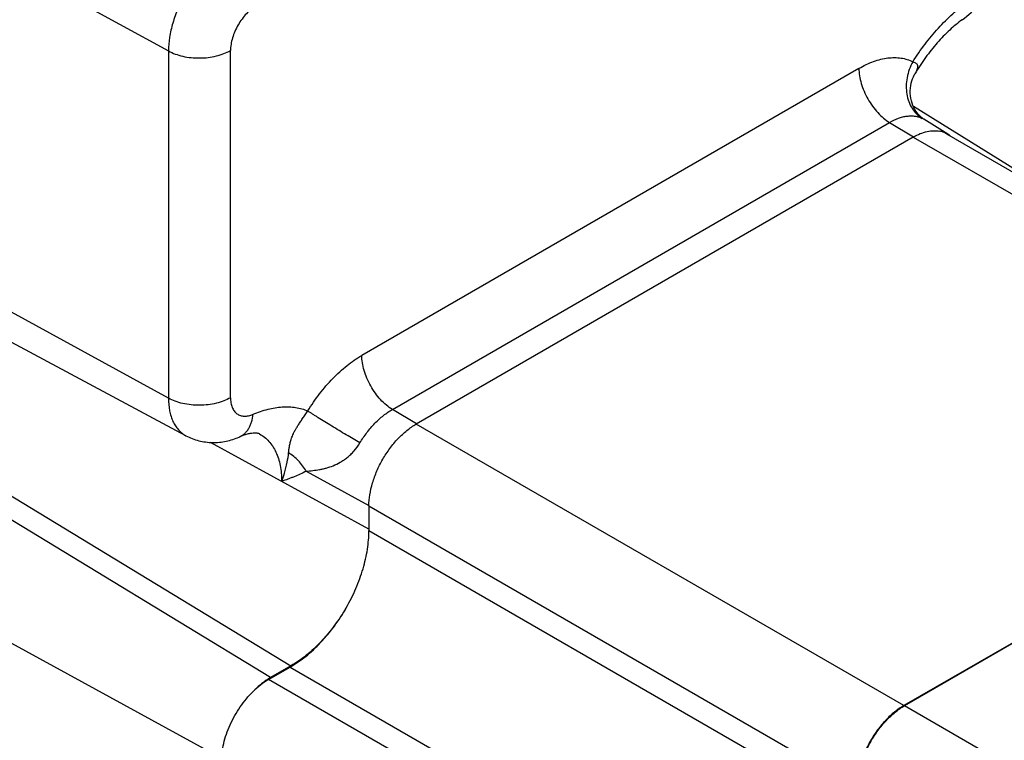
# Model space of a CAD drawing. Header units: inches. Extents: x 0 to 34, y 0 to 22.
# Tile 28 of 50: x 5.7 to 7.5, y 16.2 to 17.4. Entities that reach past the tile are written whole.
import ezdxf

# ---------------------------------------------------------------- set-up
doc = ezdxf.new("R2010")
doc.units = ezdxf.units.IN
doc.header["$LTSCALE"] = 1.87
doc.header["$MEASUREMENT"] = 0
doc.layers.get('0').update_dxf_attribs({"linetype": 'CONTINUOUS'})

msp = doc.modelspace()

# ---------------------------------------------------------------- linework, layer by layer
at = {"color": 7, "linetype": 'CONTINUOUS'}
for p, q in [((5.5051, 17.6552), (6.0065, 17.3804)), ((6.0065, 17.3804), (6.0065, 16.7658)), ((6.1164, 16.7666), (6.1164, 17.3812)), ((7.2284, 17.3495), (6.3487, 16.8416)), ((7.3263, 17.3375), (7.3276, 17.34)), ((7.3276, 17.34), (7.3276, 17.3399)), ((7.6448, 17.0835), (7.3247, 17.2822)), ((6.4029, 16.746), (7.2826, 17.254)), ((7.2826, 17.254), (7.325, 17.2282)), ((7.3433, 17.2594), (7.3402, 17.2611)), ((7.3859, 17.2329), (7.3433, 17.2594)), ((7.3836, 17.2338), (8.2429, 16.7376)), ((7.3245, 17.228), (6.4448, 16.72)), ((7.3245, 17.228), (8.1876, 16.7297)), ((6.0065, 16.7658), (5.5051, 17.0406)), ((6.0375, 16.6994), (5.54, 16.9658)), ((6.4453, 16.7203), (6.4029, 16.746)), ((8.1876, 16.7297), (7.3078, 16.2217)), ((8.1888, 16.7294), (7.3091, 16.2215)), ((7.3078, 16.2217), (6.4448, 16.72)), ((5.5831, 16.6813), (6.2234, 16.2922)), ((6.3613, 16.534), (6.0811, 16.6875)), ((6.1872, 16.2713), (5.5469, 16.6604)), ((6.2503, 16.6367), (6.3613, 16.5758)), ((6.3613, 16.5754), (6.3613, 16.5312)), ((6.3613, 16.5754), (7.2243, 16.0771)), ((7.2243, 16.0329), (6.3613, 16.5312)), ((5.4466, 16.4867), (6.1005, 16.1285)), ((6.2234, 16.2922), (6.1872, 16.2713)), ((6.1838, 16.268), (6.2221, 16.2901)), ((6.2221, 16.2901), (7.0839, 15.7925)), ((7.0457, 15.7703), (6.1838, 16.268)), ((7.4733, 16.1267), (7.3091, 16.2215))]:
    msp.add_line(p, q, dxfattribs=at)
for points in [[(7.3407, 17.2612), (7.3395, 17.2622), (7.3381, 17.2634), (7.3366, 17.2648), (7.3349, 17.2666), (7.3331, 17.2686), (7.3312, 17.271), (7.3293, 17.2738), (7.3274, 17.2769), (7.3256, 17.2804), (7.3239, 17.2841), (7.3224, 17.2882), (7.3212, 17.2924), (7.3202, 17.2967), (7.3196, 17.3012), (7.3193, 17.3057), (7.3192, 17.3101), (7.3195, 17.3146), (7.3201, 17.319), (7.321, 17.3233), (7.3221, 17.3273), (7.3234, 17.3311), (7.3248, 17.3345), (7.3263, 17.3375)], [(7.3432, 17.2594), (7.3426, 17.2598), (7.3418, 17.2604), (7.3407, 17.2612)]]:
    msp.add_lwpolyline(points, dxfattribs=at)
for centre, radius, start, end in [((7.3652, 17.1994), 0.0394, 58.1612, 61.7584), ((7.365, 17.1991), 0.0398, 51.7387, 58.1459)]:
    msp.add_arc(centre, radius, start, end, dxfattribs=at)
for points, knots in [([(7.4112, 17.4357), (7.4221, 17.4436), (7.437, 17.4577), (7.4533, 17.4795), (7.4639, 17.4972), (7.4724, 17.5159), (7.4788, 17.5353), (7.4827, 17.555), (7.4837, 17.5683), (7.4837, 17.5749)], [0, 0, 0, 0, 0.248075, 0.374608, 0.501749, 0.62851, 0.754026, 0.877834, 1, 1, 1, 1]), ([(6.1079, 17.5561), (6.101, 17.5521), (6.0873, 17.5424), (6.0684, 17.5248), (6.051, 17.5039), (6.0358, 17.4806), (6.0232, 17.4558), (6.0138, 17.4303), (6.008, 17.4051), (6.0065, 17.3884), (6.0065, 17.3804)], [0, 0, 0, 0, 0.114156, 0.23733, 0.366981, 0.500006, 0.63303, 0.762679, 0.885849, 1, 1, 1, 1]), ([(6.1621, 17.4605), (6.159, 17.4587), (6.1528, 17.4543), (6.1443, 17.4464), (6.1365, 17.437), (6.1296, 17.4265), (6.1239, 17.4152), (6.1197, 17.4037), (6.117, 17.3924), (6.1164, 17.3849), (6.1164, 17.3812)], [0, 0, 0, 0, 0.114156, 0.237329, 0.366981, 0.500006, 0.633031, 0.76268, 0.885849, 1, 1, 1, 1]), ([(7.3238, 17.3614), (7.3305, 17.372), (7.3448, 17.3925), (7.3683, 17.4208), (7.3935, 17.446), (7.4115, 17.4607), (7.4207, 17.4673)], [0, 0, 0, 0, 0.26161, 0.517693, 0.764823, 1, 1, 1, 1]), ([(7.4112, 17.4357), (7.4035, 17.4301), (7.388, 17.4172), (7.3662, 17.3947), (7.3457, 17.3688), (7.3334, 17.3498), (7.3276, 17.34)], [0, 0, 0, 0, 0.224829, 0.471263, 0.731988, 1, 1, 1, 1]), ([(6.0065, 17.3804), (6.0103, 17.3783), (6.0187, 17.3746), (6.0322, 17.3707), (6.0467, 17.3684), (6.0617, 17.3677), (6.0767, 17.3686), (6.0911, 17.3712), (6.1045, 17.3753), (6.1126, 17.3791), (6.1164, 17.3812)], [0, 0, 0, 0, 0.115158, 0.238914, 0.368744, 0.501615, 0.634262, 0.763437, 0.886161, 1, 1, 1, 1]), ([(7.2284, 17.3495), (7.2367, 17.3543), (7.2494, 17.3605), (7.2669, 17.3658), (7.2794, 17.3682), (7.2914, 17.3689), (7.3029, 17.3681), (7.3138, 17.3657), (7.3206, 17.363), (7.3238, 17.3614)], [0, 0, 0, 0, 0.288029, 0.421267, 0.547525, 0.667412, 0.781876, 0.892208, 1, 1, 1, 1]), ([(7.3238, 17.3614), (7.3214, 17.357), (7.3172, 17.3477), (7.3132, 17.3332), (7.3117, 17.3185), (7.3127, 17.3042), (7.3162, 17.2908), (7.322, 17.2788), (7.33, 17.2686), (7.3366, 17.2633), (7.3402, 17.2611)], [0, 0, 0, 0, 0.136087, 0.270963, 0.403089, 0.53125, 0.654728, 0.773454, 0.888089, 1, 1, 1, 1]), ([(7.3238, 17.3614), (7.3249, 17.3611), (7.3271, 17.3603), (7.3297, 17.3586), (7.3315, 17.3563), (7.3323, 17.3534), (7.3321, 17.3503), (7.3312, 17.347), (7.3296, 17.3435), (7.3283, 17.3412), (7.3276, 17.34)], [0, 0, 0, 0, 0.134627, 0.250748, 0.354641, 0.457564, 0.571106, 0.699419, 0.84262, 1, 1, 1, 1]), ([(7.2284, 17.3495), (7.2284, 17.3452), (7.2291, 17.3362), (7.2323, 17.3226), (7.2372, 17.3089), (7.2439, 17.2954), (7.2521, 17.2828), (7.2614, 17.2713), (7.2715, 17.2616), (7.2788, 17.2562), (7.2826, 17.254)], [0, 0, 0, 0, 0.113835, 0.236557, 0.365731, 0.498379, 0.631252, 0.761082, 0.88484, 1, 1, 1, 1]), ([(7.2826, 17.254), (7.2876, 17.2569), (7.2953, 17.2606), (7.3058, 17.2638), (7.3134, 17.2652), (7.3206, 17.2657), (7.3276, 17.2652), (7.3341, 17.2637), (7.3382, 17.2621), (7.3402, 17.2611)], [0, 0, 0, 0, 0.288029, 0.421267, 0.547525, 0.667411, 0.781875, 0.892208, 1, 1, 1, 1]), ([(7.3245, 17.228), (7.3285, 17.2303), (7.3365, 17.2342), (7.3487, 17.2381), (7.3604, 17.2397), (7.368, 17.2391), (7.3715, 17.2384)], [0, 0, 0, 0, 0.281863, 0.541186, 0.779289, 1, 1, 1, 1]), ([(7.3836, 17.2338), (7.3817, 17.2349), (7.3778, 17.2367), (7.3736, 17.2379), (7.3715, 17.2384)], [0, 0, 0, 0, 0.495688, 1, 1, 1, 1]), ([(7.3838, 17.2341), (7.3819, 17.2352), (7.3779, 17.2369), (7.3737, 17.238), (7.3715, 17.2384)], [0, 0, 0, 0, 0.49491, 1, 1, 1, 1]), ([(6.2532, 16.7433), (6.2596, 16.7538), (6.2733, 16.7738), (6.2965, 16.8009), (6.3215, 16.8238), (6.3395, 16.8363), (6.3487, 16.8416)], [0, 0, 0, 0, 0.266319, 0.525294, 0.771364, 1, 1, 1, 1]), ([(6.4029, 16.746), (6.3991, 16.7483), (6.3918, 16.7537), (6.3816, 16.7634), (6.3724, 16.7748), (6.3642, 16.7875), (6.3575, 16.8009), (6.3525, 16.8147), (6.3494, 16.8283), (6.3487, 16.8373), (6.3487, 16.8416)], [0, 0, 0, 0, 0.11516, 0.238918, 0.368748, 0.501621, 0.634269, 0.763443, 0.886165, 1, 1, 1, 1]), ([(6.1164, 16.7666), (6.1126, 16.7645), (6.1045, 16.7607), (6.0911, 16.7566), (6.0767, 16.754), (6.0617, 16.7531), (6.0467, 16.7538), (6.0322, 16.7561), (6.0187, 16.76), (6.0103, 16.7637), (6.0065, 16.7658)], [0, 0, 0, 0, 0.113839, 0.236563, 0.365738, 0.498385, 0.631256, 0.761086, 0.884842, 1, 1, 1, 1]), ([(6.0065, 16.7658), (6.0065, 16.7584), (6.0074, 16.7475), (6.0108, 16.7338), (6.0143, 16.7247), (6.0188, 16.7167), (6.0241, 16.7097), (6.0304, 16.7038), (6.0351, 16.7007), (6.0375, 16.6994)], [0, 0, 0, 0, 0.289825, 0.423076, 0.548867, 0.668011, 0.781754, 0.891754, 1, 1, 1, 1]), ([(6.1164, 16.7666), (6.1164, 16.7636), (6.1168, 16.7578), (6.1189, 16.7498), (6.122, 16.7442), (6.1251, 16.7405), (6.1277, 16.7383), (6.1306, 16.7365), (6.1338, 16.7351), (6.1372, 16.7343), (6.142, 16.7338), (6.1486, 16.7345), (6.1537, 16.7362), (6.1563, 16.7373)], [0, 0, 0, 0, 0.147712, 0.281107, 0.401792, 0.458686, 0.514121, 0.568933, 0.624008, 0.680209, 0.738314, 0.862445, 1, 1, 1, 1]), ([(6.1563, 16.7373), (6.1649, 16.741), (6.1818, 16.7469), (6.2034, 16.7505), (6.2199, 16.7507), (6.2316, 16.7496), (6.2427, 16.7472), (6.2498, 16.7447), (6.2532, 16.7433)], [0, 0, 0, 0, 0.279509, 0.536476, 0.657642, 0.774694, 0.88848, 1, 1, 1, 1]), ([(6.3453, 16.6867), (6.3491, 16.693), (6.3574, 16.7051), (6.3714, 16.7215), (6.3865, 16.7353), (6.3974, 16.7429), (6.4029, 16.746)], [0, 0, 0, 0, 0.266319, 0.525294, 0.771364, 1, 1, 1, 1]), ([(6.1317, 16.6971), (6.1334, 16.6978), (6.1367, 16.6996), (6.1411, 16.703), (6.1451, 16.7071), (6.1485, 16.712), (6.1514, 16.7176), (6.1545, 16.7259), (6.1558, 16.7327), (6.1563, 16.7373)], [0, 0, 0, 0, 0.110605, 0.222947, 0.33861, 0.458901, 0.584786, 0.716869, 1, 1, 1, 1]), ([(6.2192, 16.669), (6.2193, 16.6703), (6.2196, 16.6729), (6.22, 16.6761), (6.2203, 16.6785), (6.2208, 16.681), (6.2213, 16.684), (6.2221, 16.6876), (6.2231, 16.6912), (6.2243, 16.6949), (6.2258, 16.6988), (6.2276, 16.7029), (6.2299, 16.7074), (6.2326, 16.7123), (6.2359, 16.7177), (6.2397, 16.7236), (6.244, 16.7299), (6.2485, 16.7365), (6.2517, 16.741), (6.2532, 16.7433)], [0, 0, 0, 0, 0.047469, 0.09341, 0.115924, 0.138218, 0.182436, 0.226662, 0.271658, 0.318278, 0.367673, 0.421343, 0.480985, 0.547941, 0.623885, 0.70917, 0.802343, 0.900545, 1, 1, 1, 1]), ([(6.3453, 16.6867), (6.3373, 16.6914), (6.3206, 16.7012), (6.2999, 16.7138), (6.2833, 16.724), (6.2737, 16.7301), (6.2665, 16.7346), (6.2617, 16.7377), (6.2573, 16.7406), (6.2545, 16.7424), (6.2532, 16.7433)], [0, 0, 0, 0, 0.257925, 0.537509, 0.672528, 0.797619, 0.854973, 0.908142, 0.956635, 1, 1, 1, 1]), ([(6.3613, 16.5754), (6.3613, 16.582), (6.3625, 16.5957), (6.3674, 16.6164), (6.3751, 16.6374), (6.3854, 16.6579), (6.398, 16.6771), (6.4123, 16.6943), (6.4278, 16.7088), (6.4391, 16.7167), (6.4448, 16.72)], [0, 0, 0, 0, 0.114151, 0.237321, 0.36697, 0.499994, 0.633019, 0.76267, 0.885844, 1, 1, 1, 1]), ([(6.0375, 16.6994), (6.0411, 16.6975), (6.0486, 16.6941), (6.0602, 16.6904), (6.0723, 16.6881), (6.0845, 16.6872), (6.0966, 16.6877), (6.1127, 16.6902), (6.1243, 16.6939), (6.1317, 16.6971)], [0, 0, 0, 0, 0.125622, 0.251135, 0.376465, 0.501561, 0.626411, 0.751062, 1, 1, 1, 1]), ([(6.1677, 16.7025), (6.1669, 16.703), (6.1651, 16.7035), (6.1621, 16.704), (6.1584, 16.7041), (6.1534, 16.7037), (6.1472, 16.7025), (6.1397, 16.7003), (6.1345, 16.6983), (6.1317, 16.6971)], [0, 0, 0, 0, 0.077594, 0.145817, 0.244172, 0.377537, 0.548186, 0.75618, 1, 1, 1, 1]), ([(6.1677, 16.7025), (6.1708, 16.7009), (6.1768, 16.697), (6.1847, 16.6896), (6.1914, 16.6807), (6.1971, 16.6705), (6.2015, 16.6591), (6.2047, 16.6465), (6.2065, 16.6328), (6.2069, 16.6234), (6.2069, 16.6186)], [0, 0, 0, 0, 0.108209, 0.218172, 0.331876, 0.45098, 0.576728, 0.709934, 0.851007, 1, 1, 1, 1]), ([(6.2503, 16.6367), (6.2541, 16.637), (6.2619, 16.6378), (6.2717, 16.6391), (6.2797, 16.6407), (6.2879, 16.6428), (6.2984, 16.6462), (6.3087, 16.6512), (6.3169, 16.6563), (6.3231, 16.6609), (6.3292, 16.6663), (6.3371, 16.6746), (6.3423, 16.6817), (6.3453, 16.6867)], [0, 0, 0, 0, 0.102841, 0.209483, 0.264221, 0.320059, 0.435938, 0.559592, 0.625416, 0.69443, 0.76683, 0.842458, 1, 1, 1, 1]), ([(6.2069, 16.6186), (6.2087, 16.6233), (6.2125, 16.6344), (6.2168, 16.6513), (6.2186, 16.6634), (6.2192, 16.669)], [0, 0, 0, 0, 0.29123, 0.676993, 1, 1, 1, 1]), ([(6.2503, 16.6367), (6.2484, 16.64), (6.2441, 16.6464), (6.2367, 16.6552), (6.2284, 16.6628), (6.2223, 16.6671), (6.2192, 16.669)], [0, 0, 0, 0, 0.254214, 0.508524, 0.75843, 1, 1, 1, 1]), ([(6.2503, 16.6367), (6.2468, 16.6348), (6.2398, 16.6314), (6.2308, 16.6276), (6.2235, 16.6247), (6.2162, 16.6219), (6.2107, 16.6199), (6.2069, 16.6186)], [0, 0, 0, 0, 0.24872, 0.498372, 0.623531, 0.748858, 1, 1, 1, 1]), ([(6.3212, 16.3951), (6.3275, 16.4061), (6.3388, 16.4286), (6.3514, 16.4633), (6.3593, 16.4976), (6.3613, 16.5203), (6.3613, 16.5312)], [0, 0, 0, 0, 0.266105, 0.525352, 0.771644, 1, 1, 1, 1]), ([(6.2221, 16.2901), (6.2317, 16.2956), (6.2507, 16.3089), (6.2768, 16.3334), (6.3008, 16.3624), (6.3148, 16.3838), (6.3212, 16.3951)], [0, 0, 0, 0, 0.228262, 0.474656, 0.73401, 1, 1, 1, 1]), ([(6.3212, 16.3951), (6.3148, 16.3841), (6.3009, 16.3631), (6.2772, 16.3347), (6.2515, 16.3108), (6.2328, 16.2977), (6.2234, 16.2922)], [0, 0, 0, 0, 0.266101, 0.525346, 0.77164, 1, 1, 1, 1]), ([(6.1872, 16.2713), (6.1817, 16.2682), (6.1707, 16.2605), (6.161, 16.2515), (6.1562, 16.2466)], [0, 0, 0, 0, 0.481425, 1, 1, 1, 1]), ([(6.1838, 16.268), (6.179, 16.2652), (6.1693, 16.2585), (6.1605, 16.2508), (6.1562, 16.2466)], [0, 0, 0, 0, 0.482954, 1, 1, 1, 1]), ([(6.1003, 16.1233), (6.1003, 16.1285), (6.1011, 16.1391), (6.1041, 16.1552), (6.1089, 16.1717), (6.1155, 16.1882), (6.1237, 16.2043), (6.1333, 16.2196), (6.1441, 16.2338), (6.1521, 16.2425), (6.1562, 16.2466)], [0, 0, 0, 0, 0.111274, 0.229869, 0.35439, 0.483109, 0.614079, 0.745246, 0.874544, 1, 1, 1, 1]), ([(7.3078, 16.2217), (7.3021, 16.2184), (7.2908, 16.2105), (7.2753, 16.196), (7.261, 16.1788), (7.2484, 16.1596), (7.2381, 16.1391), (7.2304, 16.1181), (7.2255, 16.0974), (7.2243, 16.0837), (7.2243, 16.0771)], [0, 0, 0, 0, 0.114156, 0.23733, 0.366981, 0.500006, 0.63303, 0.762679, 0.885849, 1, 1, 1, 1]), ([(7.2256, 16.0768), (7.2256, 16.0834), (7.2268, 16.0972), (7.2316, 16.1179), (7.2393, 16.1389), (7.2497, 16.1594), (7.2622, 16.1785), (7.2765, 16.1957), (7.2921, 16.2103), (7.3034, 16.2182), (7.3091, 16.2215)], [0, 0, 0, 0, 0.114151, 0.237321, 0.36697, 0.499994, 0.633019, 0.76267, 0.885844, 1, 1, 1, 1])]:
    msp.add_open_spline(points, degree=3, knots=knots, dxfattribs=at)
msp.add_open_spline([(7.3276, 17.34), (7.3276, 17.34), (7.3276, 17.34), (7.3276, 17.3399)], degree=3, dxfattribs=at)

doc.saveas('drawing.dxf')
